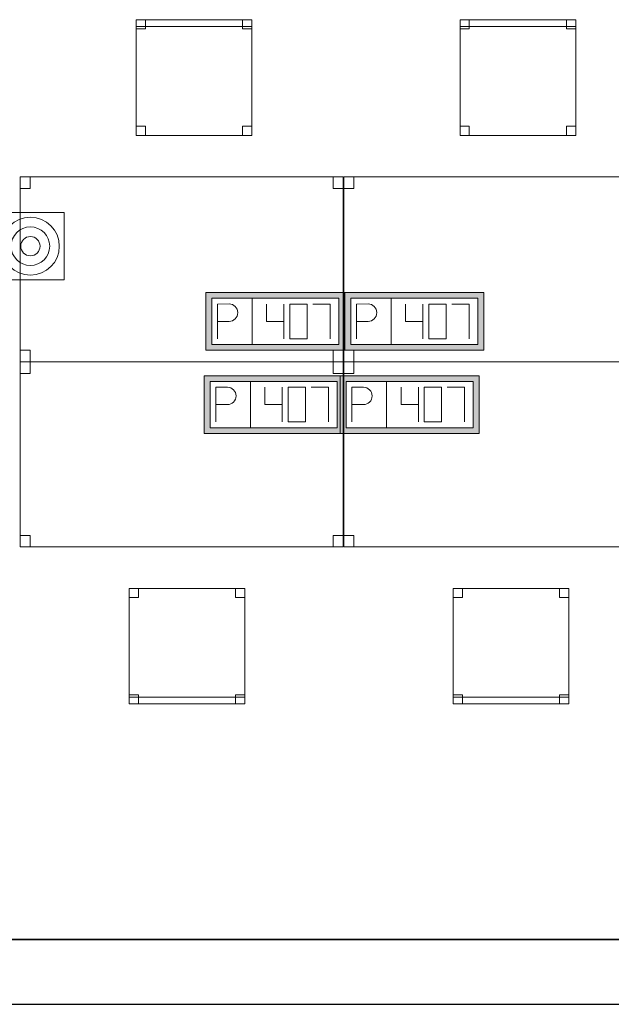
# Model space of a CAD drawing. Header units: metres. Extents: x 397.7 to 427.5, y 12.7 to 28.4.
# Tile 2 of 130: x 401.8 to 404.3, y 12.8 to 17.1. Entities that reach past the tile are written whole.
import ezdxf

# ---------------------------------------------------------------- set-up
doc = ezdxf.new("R2010")
doc.units = ezdxf.units.M
doc.layers.add('01_SUELOS', color=7, linetype='Continuous', lineweight=25, true_color=0x007f00)
for name, color, linetype, lineweight in [('02_MOBILIARIO', 7, 'Continuous', 18), ('A-DETL-____-MBND', 7, 'Continuous', 18), ('A-DETL-GENF-OTLN', 7, 'Continuous', 18), ('A-WALL-____-MCUT', 7, 'Continuous', 25), ('A-WALL-____-OTLN', 7, 'Continuous', 25)]:
    doc.layers.add(name, color=color, linetype=linetype, lineweight=lineweight)

# ---------------------------------------------------------------- blocks, each defined once
blk = doc.blocks.new('Family - Mur P2-152758-05_TEL_P2')
at = {"layer": 'A-WALL-____-MCUT', "color": 253, "true_color": 0xaaaaaa}
for p, q in [((25.4738, 0.28), (0.0555, 0.28)), ((0, 0), (25.4158, 0))]:
    blk.add_line(p, q, dxfattribs=at)
at = {"layer": 'A-WALL-____-OTLN', "color": 253, "true_color": 0xaaaaaa}
for p, q in [((25.4738, 0.28), (0.0555, 0.28)), ((0, 0), (25.4158, 0))]:
    blk.add_line(p, q, dxfattribs=at)
at = {"layer": 'A-WALL-____-OTLN', "color": 253, "lineweight": 18, "true_color": 0xaaaaaa}
blk.add_line((0, 0), (25.4158, 0), dxfattribs=at)
blk = doc.blocks.new('Family - Taula 140X80_P2-152765-05_TEL_P2')
at = {"layer": 'A-DETL-____-MBND', "color": 253, "true_color": 0xaaaaaa}
for p, q in [((0, 0.7501), (0, 0.8001)), ((0, 0.8001), (0.0437, 0.8001)), ((0.0437, 0.8001), (0, 0.8001)), ((0, 0.8001), (0, 0.7501)), ((0, 0), (0, 0.8001)), ((0, 0.8001), (1.3973, 0.8001)), ((1.3973, 0.8001), (0, 0.8001)), ((0, 0.8001), (0, 0)), ((0.0437, 0.8001), (0.0437, 0.7501)), ((0.0437, 0.7501), (0.0437, 0.8001)), ((1.3536, 0.7501), (1.3536, 0.8001)), ((1.3536, 0.8001), (1.3973, 0.8001)), ((1.3973, 0.8001), (1.3536, 0.8001)), ((1.3536, 0.8001), (1.3536, 0.7501)), ((1.3973, 0.8001), (1.3973, 0)), ((1.3973, 0), (1.3973, 0.8001)), ((1.3973, 0.8001), (1.3973, 0.7501)), ((1.3973, 0.7501), (1.3973, 0.8001)), ((0.0437, 0.7501), (0, 0.7501)), ((0, 0.7501), (0.0437, 0.7501)), ((1.3973, 0.7501), (1.3536, 0.7501)), ((1.3536, 0.7501), (1.3973, 0.7501)), ((0, 0), (0, 0.05)), ((0, 0.05), (0.0437, 0.05)), ((0.0437, 0.05), (0, 0.05)), ((0, 0.05), (0, 0)), ((0.0437, 0.05), (0.0437, 0)), ((0.0437, 0), (0.0437, 0.05)), ((1.3536, 0), (1.3536, 0.05)), ((1.3536, 0.05), (1.3973, 0.05)), ((1.3973, 0.05), (1.3536, 0.05)), ((1.3536, 0.05), (1.3536, 0)), ((1.3973, 0.05), (1.3973, 0)), ((1.3973, 0), (1.3973, 0.05)), ((0.0437, 0), (0, 0)), ((0, 0), (0.0437, 0)), ((1.3973, 0), (0, 0)), ((0, 0), (1.3973, 0)), ((1.3973, 0), (1.3536, 0)), ((1.3536, 0), (1.3973, 0))]:
    blk.add_line(p, q, dxfattribs=at)
blk = doc.blocks.new('Family - LONDR55-XX_ZZ-ARQ-CAA-M3D-Londres55-152793-05_TEL_P2')
at = {"layer": '01_SUELOS', "color": 9, "true_color": 0xaad4aa}
for p, q in [((0, 0), (25.4191, 0)), ((25.4191, 0), (0, 0))]:
    blk.add_line(p, q, dxfattribs=at)
blk = doc.blocks.new('Family - Taula 140X80_P2-152852-05_TEL_P2')
at = {"layer": 'A-DETL-____-MBND', "color": 253, "true_color": 0xaaaaaa}
for p, q in [((0, 0.7501), (0, 0.8001)), ((0, 0.8001), (0.0437, 0.8001)), ((0.0437, 0.8001), (0, 0.8001)), ((0, 0.8001), (0, 0.7501)), ((0, 0), (0, 0.8001)), ((0, 0.8001), (1.3973, 0.8001)), ((1.3973, 0.8001), (0, 0.8001)), ((0, 0.8001), (0, 0)), ((0.0437, 0.8001), (0.0437, 0.7501)), ((0.0437, 0.7501), (0.0437, 0.8001)), ((1.3536, 0.7501), (1.3536, 0.8001)), ((1.3536, 0.8001), (1.3973, 0.8001)), ((1.3973, 0.8001), (1.3536, 0.8001)), ((1.3536, 0.8001), (1.3536, 0.7501)), ((1.3973, 0.8001), (1.3973, 0)), ((1.3973, 0), (1.3973, 0.8001)), ((1.3973, 0.8001), (1.3973, 0.7501)), ((1.3973, 0.7501), (1.3973, 0.8001)), ((0.0437, 0.7501), (0, 0.7501)), ((0, 0.7501), (0.0437, 0.7501)), ((1.3973, 0.7501), (1.3536, 0.7501)), ((1.3536, 0.7501), (1.3973, 0.7501)), ((0, 0), (0, 0.05)), ((0, 0.05), (0.0437, 0.05)), ((0.0437, 0.05), (0, 0.05)), ((0, 0.05), (0, 0)), ((0.0437, 0.05), (0.0437, 0)), ((0.0437, 0), (0.0437, 0.05)), ((1.3536, 0), (1.3536, 0.05)), ((1.3536, 0.05), (1.3973, 0.05)), ((1.3973, 0.05), (1.3536, 0.05)), ((1.3536, 0.05), (1.3536, 0)), ((1.3973, 0.05), (1.3973, 0)), ((1.3973, 0), (1.3973, 0.05)), ((1.3973, 0), (0, 0)), ((0, 0), (1.3973, 0)), ((0.0437, 0), (0, 0)), ((0, 0), (0.0437, 0)), ((1.3973, 0), (1.3536, 0)), ((1.3536, 0), (1.3973, 0))]:
    blk.add_line(p, q, dxfattribs=at)
blk = doc.blocks.new('Family - Cadira d_Oficina_P2-153061-05_TEL_P2')
at = {"layer": 'A-DETL-____-MBND', "color": 253, "true_color": 0xaaaaaa}
for p, q in [((0, 0.46), (0, 0.5)), ((0, 0.5), (0.04, 0.5)), ((0.04, 0.5), (0, 0.5)), ((0, 0.5), (0, 0.46)), ((0, 0.5), (0.5, 0.5)), ((0, 0), (0, 0.5)), ((0.5, 0.5), (0, 0.5)), ((0, 0.5), (0, 0)), ((0.04, 0.5), (0.04, 0.46)), ((0.04, 0.46), (0.04, 0.5)), ((0.46, 0.46), (0.46, 0.5)), ((0.46, 0.5), (0.5, 0.5)), ((0.5, 0.5), (0.46, 0.5)), ((0.46, 0.5), (0.46, 0.46)), ((0.5, 0.5), (0.5, 0.46)), ((0.5, 0.46), (0.5, 0.5)), ((0.5, 0.5), (0.5, 0)), ((0.5, 0), (0.5, 0.5)), ((0.04, 0.46), (0, 0.46)), ((0, 0.46), (0.04, 0.46)), ((0.5, 0.46), (0.46, 0.46)), ((0.46, 0.46), (0.5, 0.46)), ((0, 0), (0, 0.04)), ((0, 0.04), (0.04, 0.04)), ((0.04, 0.04), (0, 0.04)), ((0, 0.04), (0, 0)), ((0, 0), (0, 0.03)), ((0, 0.03), (0.5, 0.03)), ((0.5, 0.03), (0, 0.03)), ((0, 0.03), (0, 0)), ((0, 0), (0.5, 0)), ((0.5, 0), (0, 0)), ((0, 0), (0.5, 0)), ((0.04, 0), (0, 0)), ((0, 0), (0.04, 0)), ((0.04, 0.04), (0.04, 0)), ((0.04, 0), (0.04, 0.04)), ((0.46, 0), (0.46, 0.04)), ((0.46, 0.04), (0.5, 0.04)), ((0.5, 0.04), (0.46, 0.04)), ((0.46, 0.04), (0.46, 0)), ((0.5, 0), (0.46, 0)), ((0.5, 0.04), (0.5, 0)), ((0.5, 0), (0.5, 0.04)), ((0.5, 0.03), (0.5, 0)), ((0.5, 0), (0.5, 0.03)), ((0.5, 0), (0, 0)), ((0.46, 0), (0.5, 0))]:
    blk.add_line(p, q, dxfattribs=at)
blk = doc.blocks.new('Family - Cadira d_Oficina_P2-153168-05_TEL_P2')
at = {"layer": 'A-DETL-____-MBND', "color": 253, "true_color": 0xaaaaaa}
for p, q in [((0, 0.46), (0, 0.5)), ((0, 0.5), (0.04, 0.5)), ((0.04, 0.5), (0, 0.5)), ((0, 0.5), (0, 0.46)), ((0, 0), (0, 0.5)), ((0, 0.5), (0.5, 0.5)), ((0.5, 0.5), (0, 0.5)), ((0, 0.5), (0, 0)), ((0, 0.47), (0, 0.5)), ((0, 0.5), (0.5, 0.5)), ((0.5, 0.5), (0, 0.5)), ((0, 0.5), (0, 0.47)), ((0.5, 0.47), (0, 0.47)), ((0, 0.47), (0.5, 0.47)), ((0.04, 0.5), (0.04, 0.46)), ((0.04, 0.46), (0.04, 0.5)), ((0.46, 0.46), (0.46, 0.5)), ((0.46, 0.5), (0.5, 0.5)), ((0.5, 0.5), (0.46, 0.5)), ((0.46, 0.5), (0.46, 0.46)), ((0.5, 0.5), (0.5, 0.46)), ((0.5, 0.46), (0.5, 0.5)), ((0.5, 0.5), (0.5, 0)), ((0.5, 0), (0.5, 0.5)), ((0.5, 0.5), (0.5, 0.47)), ((0.5, 0.47), (0.5, 0.5)), ((0.04, 0.46), (0, 0.46)), ((0, 0.46), (0.04, 0.46)), ((0.5, 0.46), (0.46, 0.46)), ((0.46, 0.46), (0.5, 0.46)), ((0, 0), (0, 0.04)), ((0, 0.04), (0.04, 0.04)), ((0.04, 0.04), (0, 0.04)), ((0, 0.04), (0, 0)), ((0.04, 0), (0, 0)), ((0, 0), (0.04, 0)), ((0.5, 0), (0, 0)), ((0.04, 0.04), (0.04, 0)), ((0.04, 0), (0.04, 0.04)), ((0.46, 0), (0.46, 0.04)), ((0.46, 0.04), (0.5, 0.04)), ((0.5, 0.04), (0.46, 0.04)), ((0.46, 0.04), (0.46, 0)), ((0.5, 0), (0.46, 0)), ((0.46, 0), (0.5, 0)), ((0.5, 0.04), (0.5, 0)), ((0.5, 0), (0.5, 0.04)), ((0, 0), (0.5, 0))]:
    blk.add_line(p, q, dxfattribs=at)
blk = doc.blocks.new('Family - Taula 140X80_P2-153208-05_TEL_P2')
at = {"layer": 'A-DETL-____-MBND', "color": 253, "true_color": 0xaaaaaa}
for p, q in [((0, 0.8001), (0.0437, 0.8001)), ((0, 0.7501), (0, 0.8001)), ((0.0437, 0.8001), (0, 0.8001)), ((0, 0.8001), (0, 0.7501)), ((0, 0.8001), (1.3973, 0.8001)), ((0, 0), (0, 0.8001)), ((1.3973, 0.8001), (0, 0.8001)), ((0, 0.8001), (0, 0)), ((0.0437, 0.8001), (0.0437, 0.7501)), ((0.0437, 0.7501), (0.0437, 0.8001)), ((1.3536, 0.8001), (1.3973, 0.8001)), ((1.3536, 0.7501), (1.3536, 0.8001)), ((1.3973, 0.8001), (1.3536, 0.8001)), ((1.3536, 0.8001), (1.3536, 0.7501)), ((1.3973, 0.8001), (1.3973, 0.7501)), ((1.3973, 0.7501), (1.3973, 0.8001)), ((1.3973, 0.8001), (1.3973, 0)), ((1.3973, 0), (1.3973, 0.8001)), ((0.0437, 0.7501), (0, 0.7501)), ((0, 0.7501), (0.0437, 0.7501)), ((1.3973, 0.7501), (1.3536, 0.7501)), ((1.3536, 0.7501), (1.3973, 0.7501)), ((0, 0.05), (0.0437, 0.05)), ((0, 0), (0, 0.05)), ((0.0437, 0.05), (0, 0.05)), ((0, 0.05), (0, 0)), ((0.0437, 0.05), (0.0437, 0)), ((0.0437, 0), (0.0437, 0.05)), ((1.3536, 0.05), (1.3973, 0.05)), ((1.3536, 0), (1.3536, 0.05)), ((1.3973, 0.05), (1.3536, 0.05)), ((1.3536, 0.05), (1.3536, 0)), ((1.3973, 0.05), (1.3973, 0)), ((1.3973, 0), (1.3973, 0.05)), ((0.0437, 0), (0, 0)), ((0, 0), (0.0437, 0)), ((0, 0), (1.3973, 0)), ((1.3973, 0), (1.3536, 0)), ((1.3536, 0), (1.3973, 0)), ((1.3973, 0), (0, 0))]:
    blk.add_line(p, q, dxfattribs=at)
blk = doc.blocks.new('Family - Cadira d_Oficina_P2-153237-05_TEL_P2')
at = {"layer": 'A-DETL-____-MBND', "color": 253, "true_color": 0xaaaaaa}
for p, q in [((0, 0.5), (0.5, 0.5)), ((0, 0), (0, 0.5)), ((0.5, 0.5), (0, 0.5)), ((0, 0.5), (0, 0)), ((0, 0.46), (0, 0.5)), ((0, 0.5), (0.04, 0.5)), ((0.04, 0.5), (0, 0.5)), ((0, 0.5), (0, 0.46)), ((0.04, 0.5), (0.04, 0.46)), ((0.04, 0.46), (0.04, 0.5)), ((0.46, 0.46), (0.46, 0.5)), ((0.46, 0.5), (0.5, 0.5)), ((0.5, 0.5), (0.46, 0.5)), ((0.46, 0.5), (0.46, 0.46)), ((0.5, 0.5), (0.5, 0.46)), ((0.5, 0.46), (0.5, 0.5)), ((0.5, 0.5), (0.5, 0)), ((0.5, 0), (0.5, 0.5)), ((0.04, 0.46), (0, 0.46)), ((0, 0.46), (0.04, 0.46)), ((0.5, 0.46), (0.46, 0.46)), ((0.46, 0.46), (0.5, 0.46)), ((0, 0), (0, 0.04)), ((0, 0.04), (0.04, 0.04)), ((0.04, 0.04), (0, 0.04)), ((0, 0.04), (0, 0)), ((0, 0), (0, 0.03)), ((0, 0.03), (0.5, 0.03)), ((0.5, 0.03), (0, 0.03)), ((0, 0.03), (0, 0)), ((0.5, 0), (0, 0)), ((0, 0), (0.5, 0)), ((0, 0), (0.5, 0)), ((0.04, 0), (0, 0)), ((0, 0), (0.04, 0)), ((0.04, 0.04), (0.04, 0)), ((0.04, 0), (0.04, 0.04)), ((0.46, 0), (0.46, 0.04)), ((0.46, 0.04), (0.5, 0.04)), ((0.5, 0.04), (0.46, 0.04)), ((0.46, 0.04), (0.46, 0)), ((0.5, 0), (0.46, 0)), ((0.5, 0.04), (0.5, 0)), ((0.5, 0), (0.5, 0.04)), ((0.5, 0.03), (0.5, 0)), ((0.5, 0), (0.5, 0.03)), ((0.5, 0), (0, 0)), ((0.46, 0), (0.5, 0))]:
    blk.add_line(p, q, dxfattribs=at)
blk = doc.blocks.new('Family - Taula 140X80_P2-153291-05_TEL_P2')
at = {"layer": 'A-DETL-____-MBND', "color": 253, "true_color": 0xaaaaaa}
for p, q in [((0, 0.8001), (0.0437, 0.8001)), ((0, 0.7501), (0, 0.8001)), ((0.0437, 0.8001), (0, 0.8001)), ((0, 0.8001), (0, 0.7501)), ((0, 0.8001), (1.3973, 0.8001)), ((0, 0), (0, 0.8001)), ((1.3973, 0.8001), (0, 0.8001)), ((0, 0.8001), (0, 0)), ((0.0437, 0.8001), (0.0437, 0.7501)), ((0.0437, 0.7501), (0.0437, 0.8001)), ((1.3536, 0.8001), (1.3973, 0.8001)), ((1.3536, 0.7501), (1.3536, 0.8001)), ((1.3973, 0.8001), (1.3536, 0.8001)), ((1.3536, 0.8001), (1.3536, 0.7501)), ((1.3973, 0.8001), (1.3973, 0)), ((1.3973, 0), (1.3973, 0.8001)), ((1.3973, 0.8001), (1.3973, 0.7501)), ((1.3973, 0.7501), (1.3973, 0.8001)), ((0.0437, 0.7501), (0, 0.7501)), ((0, 0.7501), (0.0437, 0.7501)), ((1.3973, 0.7501), (1.3536, 0.7501)), ((1.3536, 0.7501), (1.3973, 0.7501)), ((0, 0.05), (0.0437, 0.05)), ((0, 0), (0, 0.05)), ((0.0437, 0.05), (0, 0.05)), ((0, 0.05), (0, 0)), ((0.0437, 0.05), (0.0437, 0)), ((0.0437, 0), (0.0437, 0.05)), ((1.3536, 0.05), (1.3973, 0.05)), ((1.3536, 0), (1.3536, 0.05)), ((1.3973, 0.05), (1.3536, 0.05)), ((1.3536, 0.05), (1.3536, 0)), ((1.3973, 0.05), (1.3973, 0)), ((1.3973, 0), (1.3973, 0.05)), ((0, 0), (1.3973, 0)), ((0.0437, 0), (0, 0)), ((0, 0), (0.0437, 0)), ((1.3973, 0), (1.3536, 0)), ((1.3536, 0), (1.3973, 0)), ((1.3973, 0), (0, 0))]:
    blk.add_line(p, q, dxfattribs=at)
blk = doc.blocks.new('Family - Cadira d_Oficina_P2-153293-05_TEL_P2')
at = {"layer": 'A-DETL-____-MBND', "color": 253, "true_color": 0xaaaaaa}
for p, q in [((0, 0), (0, 0.5)), ((0, 0.5), (0.5, 0.5)), ((0.5, 0.5), (0, 0.5)), ((0, 0.5), (0, 0)), ((0, 0.46), (0, 0.5)), ((0, 0.5), (0.04, 0.5)), ((0.04, 0.5), (0, 0.5)), ((0, 0.5), (0, 0.46)), ((0, 0.47), (0, 0.5)), ((0, 0.5), (0.5, 0.5)), ((0.5, 0.5), (0, 0.5)), ((0, 0.5), (0, 0.47)), ((0.5, 0.47), (0, 0.47)), ((0, 0.47), (0.5, 0.47)), ((0.04, 0.5), (0.04, 0.46)), ((0.04, 0.46), (0.04, 0.5)), ((0.46, 0.46), (0.46, 0.5)), ((0.46, 0.5), (0.5, 0.5)), ((0.5, 0.5), (0.46, 0.5)), ((0.46, 0.5), (0.46, 0.46)), ((0.5, 0.5), (0.5, 0)), ((0.5, 0), (0.5, 0.5)), ((0.5, 0.5), (0.5, 0.46)), ((0.5, 0.46), (0.5, 0.5)), ((0.5, 0.5), (0.5, 0.47)), ((0.5, 0.47), (0.5, 0.5)), ((0.04, 0.46), (0, 0.46)), ((0, 0.46), (0.04, 0.46)), ((0.5, 0.46), (0.46, 0.46)), ((0.46, 0.46), (0.5, 0.46)), ((0, 0), (0, 0.04)), ((0, 0.04), (0.04, 0.04)), ((0.04, 0.04), (0, 0.04)), ((0, 0.04), (0, 0)), ((0.5, 0), (0, 0)), ((0.04, 0), (0, 0)), ((0, 0), (0.04, 0)), ((0.04, 0.04), (0.04, 0)), ((0.04, 0), (0.04, 0.04)), ((0.46, 0), (0.46, 0.04)), ((0.46, 0.04), (0.5, 0.04)), ((0.5, 0.04), (0.46, 0.04)), ((0.46, 0.04), (0.46, 0)), ((0.5, 0), (0.46, 0)), ((0.46, 0), (0.5, 0)), ((0.5, 0.04), (0.5, 0)), ((0.5, 0), (0.5, 0.04)), ((0, 0), (0.5, 0))]:
    blk.add_line(p, q, dxfattribs=at)
blk = doc.blocks.new('LONDR55-XX_ZZ-ARQ-CAA-M3D-Londres55_ifc-1-05_TEL_P2')
at = {"layer": '01_SUELOS', "color": 253, "lineweight": 18, "true_color": 0xaaaaaa}
blk.add_blockref('Family - LONDR55-XX_ZZ-ARQ-CAA-M3D-Londres55-152793-05_TEL_P2', (398.2971, 13.1206), dxfattribs=at)
at = {"layer": '02_MOBILIARIO', "color": 253, "lineweight": 18, "true_color": 0xaaaaaa}
for name, p in [('Family - Cadira d_Oficina_P2-153293-05_TEL_P2', (402.2829, 16.5972)), ('Family - Cadira d_Oficina_P2-153168-05_TEL_P2', (403.6829, 16.5972)), ('Family - Taula 140X80_P2-153208-05_TEL_P2', (401.7809, 15.618)), ('Family - Taula 140X80_P2-153291-05_TEL_P2', (403.1809, 15.618)), ('Family - Taula 140X80_P2-152765-05_TEL_P2', (401.7809, 14.818)), ('Family - Taula 140X80_P2-152852-05_TEL_P2', (403.1809, 14.818)), ('Family - Cadira d_Oficina_P2-153237-05_TEL_P2', (402.2529, 14.1389)), ('Family - Cadira d_Oficina_P2-153061-05_TEL_P2', (403.6529, 14.1389))]:
    blk.add_blockref(name, p, dxfattribs=at)
at = {"layer": 'A-WALL-____-OTLN', "color": 253, "lineweight": 18, "true_color": 0xaaaaaa}
blk.add_blockref('Family - Mur P2-152758-05_TEL_P2', (398.2417, 12.8406), dxfattribs=at)
blk = doc.blocks.new('ZYR_05_02_05 PT 4COL Terra - 07 PT Terra _4SC-2SAI-2VD_-903811-05_TEL_P2')
at = {"layer": 'A-DETL-____-MBND', "true_color": 0x3c0aff}
h = blk.add_hatch(color=180, dxfattribs=at)
h.paths.add_polyline_path([(-0.5174, -0.125), (0.0826, -0.125), (0.0826, 0.125), (-0.5174, 0.125)])
h.paths.add_polyline_path([(-0.4924, -0.1), (-0.4924, 0.1), (0.0576, 0.1), (0.0576, -0.1)])
at = {"layer": 'A-DETL-____-MBND', "color": 180, "true_color": 0x3c0aff}
for p, q in [((0.0826, 0.125), (-0.5174, 0.125)), ((-0.5174, 0.125), (-0.5174, -0.125)), ((-0.5174, 0.125), (0.0826, 0.125)), ((-0.5174, 0.125), (-0.5174, -0.125)), ((-0.4924, -0.1), (-0.4924, 0.1)), ((-0.4924, 0.1), (0.0576, 0.1)), ((-0.4924, 0.1), (0.0576, 0.1)), ((-0.4924, -0.1), (-0.4924, 0.1)), ((-0.3174, 0.1), (-0.3174, -0.1)), ((0.0576, 0.1), (0.0576, -0.1)), ((0.0576, 0.1), (0.0576, -0.1)), ((0.0826, -0.125), (0.0826, 0.125)), ((0.0826, 0.125), (0.0826, -0.125)), ((-0.4674, 0.075), (-0.4174, 0.0754)), ((-0.4674, 0.075), (-0.4674, -0.075)), ((-0.2549, 0.075), (-0.2549, 0)), ((-0.1799, 0.075), (-0.1799, -0.075)), ((-0.0799, 0.075), (-0.1549, 0.075)), ((-0.1549, 0.075), (-0.1549, -0.075)), ((-0.0799, -0.075), (-0.0799, 0.075)), ((-0.0549, 0.075), (0.0201, 0.075)), ((0.0201, 0.075), (0.0201, -0.075)), ((-0.4674, 0), (-0.4174, 0)), ((-0.2549, 0), (-0.1799, 0)), ((-0.1549, -0.075), (-0.0799, -0.075)), ((-0.5174, -0.125), (0.0826, -0.125)), ((0.0826, -0.125), (-0.5174, -0.125)), ((0.0576, -0.1), (-0.4924, -0.1)), ((0.0576, -0.1), (-0.4924, -0.1))]:
    blk.add_line(p, q, dxfattribs=at)
blk.add_arc((-0.4174, 0.0377), 0.0377, 270, 90, dxfattribs=at)
blk = doc.blocks.new('ZYR_05_02_05 PT 4COL Terra - 07 PT Terra _4SC-2SAI-2VD_-903812-05_TEL_P2')
at = {"layer": 'A-DETL-____-MBND', "true_color": 0x3c0aff}
h = blk.add_hatch(color=180, dxfattribs=at)
h.paths.add_polyline_path([(-0.1328, -0.125), (0.4672, -0.125), (0.4672, 0.125), (-0.1328, 0.125)])
h.paths.add_polyline_path([(-0.1078, -0.1), (-0.1078, 0.1), (0.4422, 0.1), (0.4422, -0.1)])
at = {"layer": 'A-DETL-____-MBND', "color": 180, "true_color": 0x3c0aff}
for p, q in [((0.4672, 0.125), (-0.1328, 0.125)), ((-0.1328, 0.125), (-0.1328, -0.125)), ((-0.1328, 0.125), (0.4672, 0.125)), ((-0.1328, 0.125), (-0.1328, -0.125)), ((-0.1078, -0.1), (-0.1078, 0.1)), ((-0.1078, 0.1), (0.4422, 0.1)), ((-0.1078, 0.1), (0.4422, 0.1)), ((-0.1078, -0.1), (-0.1078, 0.1)), ((0.0672, 0.1), (0.0672, -0.1)), ((0.4422, 0.1), (0.4422, -0.1)), ((0.4422, 0.1), (0.4422, -0.1)), ((0.4672, -0.125), (0.4672, 0.125)), ((0.4672, 0.125), (0.4672, -0.125)), ((-0.0828, 0.075), (-0.0328, 0.0754)), ((-0.0828, 0.075), (-0.0828, -0.075)), ((0.1297, 0.075), (0.1297, 0)), ((0.2047, 0.075), (0.2047, -0.075)), ((0.3047, 0.075), (0.2297, 0.075)), ((0.2297, 0.075), (0.2297, -0.075)), ((0.3047, -0.075), (0.3047, 0.075)), ((0.3297, 0.075), (0.4047, 0.075)), ((0.4047, 0.075), (0.4047, -0.075)), ((-0.0828, 0), (-0.0328, 0)), ((0.1297, 0), (0.2047, 0)), ((0.2297, -0.075), (0.3047, -0.075)), ((-0.1328, -0.125), (0.4672, -0.125)), ((0.4672, -0.125), (-0.1328, -0.125)), ((0.4422, -0.1), (-0.1078, -0.1)), ((0.4422, -0.1), (-0.1078, -0.1))]:
    blk.add_line(p, q, dxfattribs=at)
blk.add_arc((-0.0328, 0.0377), 0.0377, 270, 90, dxfattribs=at)
blk = doc.blocks.new('ZYR_08_04 Altaveu Sostre Encastat - Altaveu Encastat 08 _Rect_-911407-05_TEL_P2')
at = {"layer": 'A-DETL-GENF-OTLN', "color": 6, "true_color": 0xff00ff}
for p, q in [((-0.145825, 0.145825), (0.145825, 0.145825)), ((-0.145825, -0.145825), (-0.145825, 0.145825)), ((0.145825, 0.145825), (0.145825, -0.145825)), ((0.145825, -0.145825), (-0.145825, -0.145825))]:
    blk.add_line(p, q, dxfattribs=at)
for radius in [0.125, 0.083333, 0.041667]:
    blk.add_circle((0, 0), radius, dxfattribs=at)
blk = doc.blocks.new('ZYR_05_02_05 PT 4COL Terra - 07 PT Terra _4SC-2SAI-2VD_-903848-05_TEL_P2')
at = {"layer": 'A-DETL-____-MBND', "true_color": 0x3c0aff}
h = blk.add_hatch(color=180, dxfattribs=at)
h.paths.add_polyline_path([(-0.5209, -0.125), (0.0791, -0.125), (0.0791, 0.125), (-0.5209, 0.125)])
h.paths.add_polyline_path([(-0.4959, -0.1), (-0.4959, 0.1), (0.0541, 0.1), (0.0541, -0.1)])
at = {"layer": 'A-DETL-____-MBND', "color": 180, "true_color": 0x3c0aff}
for p, q in [((0.0791, 0.125), (-0.5209, 0.125)), ((-0.5209, 0.125), (-0.5209, -0.125)), ((-0.5209, 0.125), (0.0791, 0.125)), ((-0.5209, 0.125), (-0.5209, -0.125)), ((-0.4959, -0.1), (-0.4959, 0.1)), ((-0.4959, 0.1), (0.0541, 0.1)), ((-0.4959, 0.1), (0.0541, 0.1)), ((-0.4959, -0.1), (-0.4959, 0.1)), ((-0.3209, 0.1), (-0.3209, -0.1)), ((0.0541, 0.1), (0.0541, -0.1)), ((0.0541, 0.1), (0.0541, -0.1)), ((0.0791, -0.125), (0.0791, 0.125)), ((0.0791, 0.125), (0.0791, -0.125)), ((-0.4709, 0.075), (-0.4209, 0.0754)), ((-0.4709, 0.075), (-0.4709, -0.075)), ((-0.2584, 0.075), (-0.2584, 0)), ((-0.1834, 0.075), (-0.1834, -0.075)), ((-0.0834, 0.075), (-0.1584, 0.075)), ((-0.1584, 0.075), (-0.1584, -0.075)), ((-0.0834, -0.075), (-0.0834, 0.075)), ((-0.0584, 0.075), (0.0166, 0.075)), ((0.0166, 0.075), (0.0166, -0.075)), ((-0.4709, 0), (-0.4209, 0)), ((-0.2584, 0), (-0.1834, 0)), ((-0.1584, -0.075), (-0.0834, -0.075)), ((-0.5209, -0.125), (0.0791, -0.125)), ((0.0791, -0.125), (-0.5209, -0.125)), ((0.0541, -0.1), (-0.4959, -0.1)), ((0.0541, -0.1), (-0.4959, -0.1))]:
    blk.add_line(p, q, dxfattribs=at)
blk.add_arc((-0.4209, 0.0377), 0.0377, 270, 90, dxfattribs=at)
blk = doc.blocks.new('ZYR_05_02_05 PT 4COL Terra - 07 PT Terra _4SC-2SAI-2VD_-903849-05_TEL_P2')
at = {"layer": 'A-DETL-____-MBND', "true_color": 0x3c0aff}
h = blk.add_hatch(color=180, dxfattribs=at)
h.paths.add_polyline_path([(-0.1527, -0.125), (0.4473, -0.125), (0.4473, 0.125), (-0.1527, 0.125)])
h.paths.add_polyline_path([(-0.1277, -0.1), (-0.1277, 0.1), (0.4223, 0.1), (0.4223, -0.1)])
at = {"layer": 'A-DETL-____-MBND', "color": 180, "true_color": 0x3c0aff}
for p, q in [((0.4473, 0.125), (-0.1527, 0.125)), ((-0.1527, 0.125), (-0.1527, -0.125)), ((-0.1527, 0.125), (0.4473, 0.125)), ((-0.1527, 0.125), (-0.1527, -0.125)), ((-0.1277, -0.1), (-0.1277, 0.1)), ((-0.1277, 0.1), (0.4223, 0.1)), ((-0.1277, 0.1), (0.4223, 0.1)), ((-0.1277, -0.1), (-0.1277, 0.1)), ((0.0473, 0.1), (0.0473, -0.1)), ((0.4223, 0.1), (0.4223, -0.1)), ((0.4223, 0.1), (0.4223, -0.1)), ((0.4473, -0.125), (0.4473, 0.125)), ((0.4473, 0.125), (0.4473, -0.125)), ((-0.1027, 0.075), (-0.0527, 0.0754)), ((-0.1027, 0.075), (-0.1027, -0.075)), ((0.1098, 0.075), (0.1098, 0)), ((0.1848, 0.075), (0.1848, -0.075)), ((0.2848, 0.075), (0.2098, 0.075)), ((0.2098, 0.075), (0.2098, -0.075)), ((0.2848, -0.075), (0.2848, 0.075)), ((0.3098, 0.075), (0.3848, 0.075)), ((0.3848, 0.075), (0.3848, -0.075)), ((-0.1027, 0), (-0.0527, 0)), ((0.1098, 0), (0.1848, 0)), ((0.2098, -0.075), (0.2848, -0.075)), ((-0.1527, -0.125), (0.4473, -0.125)), ((0.4473, -0.125), (-0.1527, -0.125)), ((0.4223, -0.1), (-0.1277, -0.1)), ((0.4223, -0.1), (-0.1277, -0.1))]:
    blk.add_line(p, q, dxfattribs=at)
blk.add_arc((-0.0527, 0.0377), 0.0377, 270, 90, dxfattribs=at)

msp = doc.modelspace()

# ---------------------------------------------------------------- block references
at = {"lineweight": 5}
msp.add_blockref('LONDR55-XX_ZZ-ARQ-CAA-M3D-Londres55_ifc-1-05_TEL_P2', (0, 0), dxfattribs=at)
at = {"layer": 'A-DETL-____-MBND', "color": 180, "true_color": 0x3c0aff}
for name, p in [('ZYR_05_02_05 PT 4COL Terra - 07 PT Terra _4SC-2SAI-2VD_-903811-05_TEL_P2', (403.1019, 15.793)), ('ZYR_05_02_05 PT 4COL Terra - 07 PT Terra _4SC-2SAI-2VD_-903812-05_TEL_P2', (403.3181, 15.793)), ('ZYR_05_02_05 PT 4COL Terra - 07 PT Terra _4SC-2SAI-2VD_-903848-05_TEL_P2', (403.0981, 15.433)), ('ZYR_05_02_05 PT 4COL Terra - 07 PT Terra _4SC-2SAI-2VD_-903849-05_TEL_P2', (403.3181, 15.433))]:
    msp.add_blockref(name, p, dxfattribs=at)
at = {"layer": 'A-DETL-GENF-OTLN', "color": 6, "true_color": 0xff00ff}
msp.add_blockref('ZYR_08_04 Altaveu Sostre Encastat - Altaveu Encastat 08 _Rect_-911407-05_TEL_P2', (401.8258, 16.118), dxfattribs=at)

doc.saveas('drawing.dxf')
